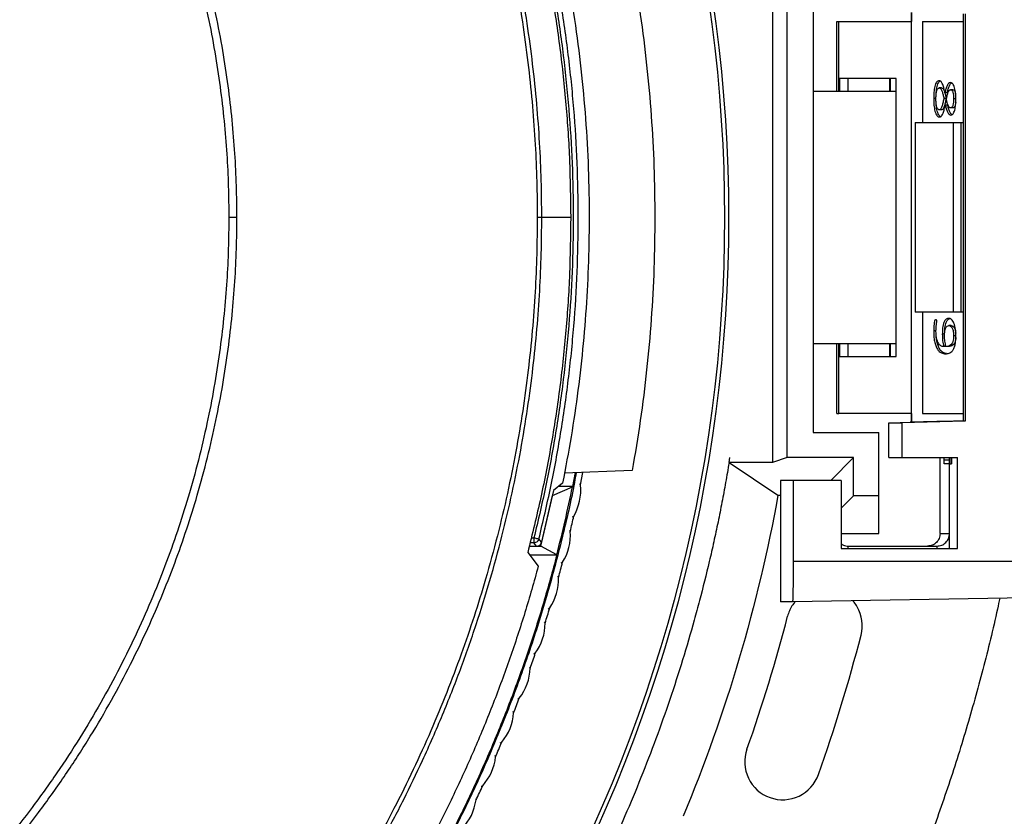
# Model space of a CAD drawing. Header units: millimetres. Extents: x 224 to 956, y 38 to 794.
# Tile 109 of 131: x 617 to 656, y 670 to 701. Entities that reach past the tile are written whole.
import ezdxf

# ---------------------------------------------------------------- set-up
doc = ezdxf.new("R2010")
doc.units = ezdxf.units.MM

msp = doc.modelspace()

# ---------------------------------------------------------------- linework, layer by layer
at = {"color": 179, "linetype": 'Continuous', "lineweight": 25}
for p, q in [((647.174, 702.92), (647.174, 683.533)), ((647.756, 683.727), (647.756, 702.727)), ((648.774, 701.727), (648.774, 684.727)), ((652.66, 701.328), (652.66, 700.977)), ((654.718, 685.174), (654.718, 701.279)), ((654.785, 701.279), (654.785, 685.174)), ((649.713, 698.227), (649.713, 700.977)), ((649.713, 700.977), (649.787, 700.977)), ((649.787, 698.227), (649.787, 700.977)), ((649.787, 700.977), (652.661, 700.977)), ((652.661, 685.477), (652.661, 700.977)), ((652.661, 700.977), (652.662, 700.977)), ((653.103, 700.977), (653.103, 696.977)), ((653.103, 700.977), (654.718, 700.977)), ((652.063, 698.727), (649.816, 698.727)), ((651.836, 698.227), (651.836, 698.727)), ((652.063, 687.727), (652.063, 698.727)), ((648.774, 698.227), (652.063, 698.227)), ((653.857, 698.349), (653.765, 698.349)), ((654.082, 698.152), (653.99, 698.152)), ((654.303, 698.281), (654.211, 698.281)), ((653.636, 697.934), (653.544, 697.934)), ((654.038, 697.938), (653.947, 697.938)), ((654.002, 697.688), (654.094, 697.688)), ((654.423, 697.92), (654.331, 697.92)), ((653.855, 697.487), (653.763, 697.487)), ((654.303, 697.557), (654.211, 697.557)), ((652.809, 696.977), (652.809, 689.477)), ((652.809, 696.977), (654.329, 696.977)), ((654.329, 689.477), (654.329, 696.977)), ((654.329, 696.977), (654.629, 696.977)), ((654.612, 696.977), (654.718, 696.977)), ((654.629, 689.477), (654.629, 696.977)), ((639.193, 693.227), (638.048, 693.227)), ((654.329, 689.477), (652.809, 689.477)), ((653.103, 689.477), (653.103, 685.477)), ((654.629, 689.477), (654.329, 689.477)), ((654.718, 689.477), (654.612, 689.477)), ((653.636, 688.743), (653.544, 688.743)), ((654.237, 688.949), (654.146, 688.949)), ((653.977, 688.605), (653.885, 688.605)), ((654.421, 688.548), (654.329, 688.548)), ((652.063, 688.227), (648.774, 688.227)), ((649.713, 685.477), (649.713, 688.227)), ((649.787, 685.477), (649.787, 688.227)), ((651.836, 687.727), (651.836, 688.227)), ((654.029, 688.117), (653.937, 688.117)), ((654.12, 688.122), (654.028, 688.122)), ((649.816, 687.727), (652.063, 687.727)), ((649.713, 685.477), (649.787, 685.477)), ((652.661, 685.477), (649.787, 685.477)), ((654.785, 685.174), (652.286, 685.109)), ((652.66, 685.477), (652.66, 685.125)), ((653.103, 685.477), (654.718, 685.477)), ((654.718, 685.179), (653.935, 685.158)), ((654.785, 685.174), (654.718, 685.174)), ((651.765, 685.109), (652.66, 685.132)), ((651.765, 683.727), (651.765, 685.109)), ((651.765, 685.109), (652.286, 685.109)), ((652.286, 685.109), (652.286, 683.727)), ((652.611, 685.124), (652.612, 685.124)), ((652.629, 685.125), (652.66, 685.126)), ((648.774, 684.727), (651.374, 684.727)), ((651.374, 682.21), (651.374, 684.727)), ((645.455, 683.533), (645.485, 683.727)), ((647.756, 683.727), (647.174, 683.533)), ((650.374, 683.727), (647.756, 683.727)), ((649.474, 682.827), (650.374, 683.727)), ((650.374, 682.21), (650.374, 683.727)), ((651.765, 683.727), (652.286, 683.727)), ((652.286, 683.727), (654.485, 683.727)), ((653.79, 683.727), (653.79, 680.727)), ((653.957, 683.623), (653.955, 683.727)), ((654.173, 680.127), (654.173, 683.727)), ((654.199, 683.477), (654.199, 683.727)), ((654.252, 683.727), (654.252, 683.477)), ((654.485, 680.127), (654.485, 683.727)), ((641.624, 683.214), (638.945, 683.117)), ((645.455, 683.533), (645.455, 683.532)), ((647.174, 683.533), (645.455, 683.533)), ((645.455, 683.532), (647.387, 682.243)), ((654.16, 683.477), (653.963, 683.477)), ((654.175, 683.477), (654.16, 683.477)), ((654.199, 683.477), (654.252, 683.477)), ((639.281, 682.584), (639.383, 683.133)), ((639.577, 682.645), (639.674, 683.143)), ((647.988, 682.827), (647.49, 682.827)), ((647.49, 682.827), (647.49, 678.027)), ((647.988, 682.827), (647.988, 679.627)), ((649.887, 682.827), (647.988, 682.827)), ((649.887, 682.827), (649.887, 680.127)), ((638.477, 682.227), (639.262, 682.576)), ((638.873, 682.723), (638.509, 682.427)), ((639.281, 682.584), (638.705, 682.586)), ((639.262, 682.576), (639.281, 682.584)), ((639.539, 682.696), (639.577, 682.645)), ((638.01, 680.227), (638.477, 682.227)), ((638.509, 682.427), (638.038, 680.378)), ((647.387, 682.243), (647.49, 682.243)), ((650.374, 682.21), (649.887, 681.724)), ((651.374, 682.21), (650.374, 682.21)), ((651.374, 680.727), (651.374, 682.21)), ((639.26, 681.386), (639.316, 681.416)), ((638.038, 680.378), (637.935, 680.511)), ((639.139, 680.861), (639.175, 680.809)), ((649.887, 680.727), (651.374, 680.727)), ((653.79, 680.727), (653.799, 680.727)), ((653.799, 680.727), (654.169, 680.727)), ((637.574, 680.227), (637.55, 680.222)), ((637.574, 680.227), (637.845, 680.227)), ((637.574, 680.227), (638.01, 680.227)), ((637.845, 680.227), (637.741, 680.36)), ((638.642, 679.877), (638.01, 680.227)), ((649.887, 680.127), (654.485, 680.127)), ((650.169, 680.227), (653.669, 680.227)), ((637.491, 679.977), (637.91, 679.432)), ((637.567, 679.877), (638.642, 679.877)), ((638.815, 679.561), (638.871, 679.59)), ((647.988, 679.627), (667.485, 679.627)), ((638.676, 679.041), (638.71, 678.988)), ((667.463, 678.367), (647.96, 678.027)), ((638.306, 677.753), (638.364, 677.78)), ((647.96, 678.027), (647.49, 678.027)), ((638.149, 677.238), (638.181, 677.184)), ((637.735, 675.964), (637.793, 675.989)), ((637.56, 675.455), (637.59, 675.4)), ((637.102, 674.196), (637.161, 674.219)), ((636.908, 673.693), (636.937, 673.637)), ((636.407, 672.451), (636.466, 672.472)), ((636.196, 671.956), (636.223, 671.898)), ((635.651, 670.732), (635.712, 670.75)), ((635.424, 670.244), (635.449, 670.186))]:
    msp.add_line(p, q, dxfattribs=at)
at = {"color": 8, "linetype": 'Continuous', "lineweight": 25}
for p, q in [((652.661, 701.328), (652.661, 700.977)), ((649.816, 698.727), (649.816, 698.227)), ((650.155, 698.727), (650.155, 698.227)), ((651.791, 698.727), (651.791, 698.227)), ((649.816, 688.227), (649.816, 687.727)), ((650.155, 688.227), (650.155, 687.727)), ((651.791, 688.227), (651.791, 687.727)), ((652.661, 685.477), (652.661, 685.125)), ((653.79, 683.727), (653.79, 680.727)), ((654.173, 683.623), (653.957, 683.623)), ((637.63, 680.559), (637.741, 680.559)), ((637.741, 680.36), (637.583, 680.36)), ((650.169, 680.127), (650.169, 680.227)), ((653.669, 680.227), (653.669, 680.127))]:
    msp.add_line(p, q, dxfattribs=at)
at = {"color": 179, "linetype": 'Continuous', "lineweight": 25}
for points, knots in [([(586.774, 634.552), (597.073, 634.552), (607.192, 637.263), (625.031, 647.563), (632.438, 654.97), (642.737, 672.809), (645.449, 682.927), (645.449, 703.526), (642.737, 713.645), (632.438, 731.483), (625.031, 738.891), (607.192, 749.19), (597.073, 751.901), (586.774, 751.901)], [0, 0, 0, 0, 0.1666667, 0.1666667, 0.3333333, 0.3333333, 0.5, 0.5, 0.6666667, 0.6666667, 0.8333333, 0.8333333, 1, 1, 1, 1]), ([(586.774, 751.727), (597.043, 751.727), (607.131, 749.023), (624.917, 738.755), (632.302, 731.369), (642.571, 713.584), (645.274, 703.495), (645.274, 682.958), (642.571, 672.869), (632.302, 655.084), (624.917, 647.698), (607.131, 637.43), (597.043, 634.727), (586.774, 634.727)], [0, 0, 0, 0, 0.1666667, 0.1666667, 0.3333333, 0.3333333, 0.5, 0.5, 0.6666667, 0.6666667, 0.8333333, 0.8333333, 1, 1, 1, 1]), ([(638.048, 693.227), (638.044, 693.712), (638.036, 694.696), (637.969, 696.193), (637.858, 697.729), (637.695, 699.304), (637.478, 700.908), (637.204, 702.539), (636.871, 704.194), (636.472, 705.883), (636.027, 707.511), (635.545, 709.077), (635.033, 710.575), (634.461, 712.09), (633.828, 713.618), (633.131, 715.158), (632.382, 716.675), (631.583, 718.168), (630.736, 719.633), (629.823, 721.097), (628.843, 722.556), (627.814, 723.979), (626.738, 725.365), (625.617, 726.712), (624.432, 728.039), (623.183, 729.344), (621.868, 730.623), (620.489, 731.872), (619.046, 733.085), (617.539, 734.26), (615.97, 735.391), (614.339, 736.475), (612.65, 737.507), (610.903, 738.483), (609.102, 739.398), (607.25, 740.249), (605.349, 741.032), (603.404, 741.743), (601.418, 742.38), (599.395, 742.937), (597.342, 743.414), (595.261, 743.808), (593.158, 744.116), (591.04, 744.337), (588.91, 744.471), (586.774, 744.515), (584.639, 744.471), (582.509, 744.337), (580.39, 744.116), (578.287, 743.808), (576.207, 743.414), (574.153, 742.937), (572.131, 742.38), (570.145, 741.743), (568.199, 741.032), (566.299, 740.249), (564.446, 739.398), (562.645, 738.483), (560.898, 737.507), (559.209, 736.475), (557.578, 735.391), (556.009, 734.26), (554.502, 733.085), (553.059, 731.872), (551.68, 730.623), (550.365, 729.344), (549.116, 728.039), (547.931, 726.712), (546.81, 725.365), (545.712, 723.951), (544.643, 722.469), (543.611, 720.922), (542.653, 719.369), (541.769, 717.815), (540.956, 716.263), (540.168, 714.628), (539.417, 712.913), (538.711, 711.12), (538.089, 709.348), (537.543, 707.591), (537.069, 705.852), (536.664, 704.134), (536.327, 702.45), (536.054, 700.802), (535.841, 699.2), (535.683, 697.645), (535.577, 696.138), (535.512, 694.669), (535.504, 693.703), (535.501, 693.227)], [0, 0, 0, 0, 0.009039, 0.018334, 0.027893, 0.037722, 0.047828, 0.05803, 0.068512, 0.079278, 0.090336, 0.09995, 0.109779, 0.119827, 0.130096, 0.140586, 0.1513, 0.161607, 0.172115, 0.182823, 0.19373, 0.204835, 0.215534, 0.226408, 0.237454, 0.248671, 0.260055, 0.271602, 0.283309, 0.29517, 0.30718, 0.319334, 0.331624, 0.344044, 0.356587, 0.369244, 0.382006, 0.394865, 0.407811, 0.420835, 0.433925, 0.447072, 0.460264, 0.47349, 0.48674, 0.500001, 0.513261, 0.526511, 0.539737, 0.552929, 0.566076, 0.579166, 0.59219, 0.605136, 0.617995, 0.630757, 0.643414, 0.655957, 0.668377, 0.680667, 0.692821, 0.704831, 0.716692, 0.728399, 0.739946, 0.75133, 0.762547, 0.773594, 0.784467, 0.795166, 0.806938, 0.818487, 0.829811, 0.84091, 0.851785, 0.862435, 0.8747, 0.886658, 0.898311, 0.909664, 0.92092, 0.931875, 0.942533, 0.952903, 0.962989, 0.972626, 0.982002, 0.991125, 1, 1, 1, 1]), ([(535.679, 693.227), (535.683, 693.71), (535.691, 694.691), (535.758, 696.182), (535.868, 697.713), (536.031, 699.283), (536.247, 700.881), (536.52, 702.506), (536.852, 704.156), (537.25, 705.839), (537.693, 707.462), (538.173, 709.021), (538.684, 710.515), (539.253, 712.024), (539.884, 713.547), (540.578, 715.082), (541.325, 716.594), (542.121, 718.081), (542.965, 719.542), (543.875, 721), (544.851, 722.454), (545.877, 723.872), (546.95, 725.253), (548.066, 726.595), (549.247, 727.918), (550.492, 729.219), (551.802, 730.493), (553.176, 731.737), (554.615, 732.947), (556.116, 734.117), (557.68, 735.245), (559.305, 736.325), (560.988, 737.353), (562.729, 738.325), (564.524, 739.237), (566.37, 740.086), (568.264, 740.866), (570.203, 741.575), (572.182, 742.208), (574.197, 742.764), (576.244, 743.24), (578.317, 743.632), (580.412, 743.939), (582.524, 744.159), (584.646, 744.292), (586.774, 744.337), (588.902, 744.292), (591.025, 744.159), (593.136, 743.939), (595.231, 743.632), (597.305, 743.24), (599.351, 742.764), (601.367, 742.208), (603.346, 741.575), (605.284, 740.866), (607.178, 740.086), (609.025, 739.237), (610.819, 738.325), (612.56, 737.353), (614.243, 736.325), (615.868, 735.245), (617.432, 734.117), (618.934, 732.947), (620.372, 731.737), (621.746, 730.493), (623.056, 729.219), (624.301, 727.918), (625.482, 726.595), (626.599, 725.253), (627.693, 723.844), (628.758, 722.368), (629.788, 720.825), (630.742, 719.278), (631.623, 717.729), (632.433, 716.183), (633.218, 714.554), (633.967, 712.844), (634.67, 711.057), (635.29, 709.292), (635.834, 707.541), (636.307, 705.808), (636.71, 704.096), (637.045, 702.418), (637.318, 700.775), (637.53, 699.179), (637.687, 697.63), (637.794, 696.128), (637.858, 694.664), (637.866, 693.701), (637.869, 693.227)], [0, 0, 0, 0, 0.009039, 0.018334, 0.027893, 0.037722, 0.047828, 0.05803, 0.068512, 0.079278, 0.090336, 0.09995, 0.109779, 0.119827, 0.130096, 0.140586, 0.1513, 0.161607, 0.172115, 0.182823, 0.19373, 0.204835, 0.215534, 0.226408, 0.237454, 0.248671, 0.260055, 0.271602, 0.283309, 0.29517, 0.30718, 0.319334, 0.331624, 0.344044, 0.356587, 0.369244, 0.382006, 0.394865, 0.407811, 0.420835, 0.433925, 0.447072, 0.460264, 0.47349, 0.48674, 0.500001, 0.513261, 0.526511, 0.539737, 0.552929, 0.566076, 0.579166, 0.59219, 0.605136, 0.617995, 0.630757, 0.643414, 0.655957, 0.668377, 0.680667, 0.692821, 0.704831, 0.716692, 0.728399, 0.739946, 0.75133, 0.762547, 0.773594, 0.784467, 0.795166, 0.806938, 0.818487, 0.829811, 0.84091, 0.851785, 0.862435, 0.8747, 0.886658, 0.898311, 0.909664, 0.92092, 0.931875, 0.942533, 0.952903, 0.962989, 0.972626, 0.982002, 0.991125, 1, 1, 1, 1]), ([(625.996, 693.227), (625.992, 693.642), (625.984, 694.485), (625.92, 695.768), (625.813, 697.09), (625.655, 698.448), (625.443, 699.843), (625.171, 701.272), (624.836, 702.734), (624.447, 704.173), (624.008, 705.584), (623.521, 706.964), (622.969, 708.361), (622.347, 709.772), (621.656, 711.183), (620.895, 712.592), (620.061, 713.993), (619.148, 715.39), (618.185, 716.734), (617.177, 718.023), (616.131, 719.254), (615.014, 720.463), (613.825, 721.644), (612.565, 722.793), (611.234, 723.904), (609.834, 724.97), (608.365, 725.987), (606.83, 726.949), (605.322, 727.799), (603.854, 728.546), (602.437, 729.197), (600.983, 729.796), (599.495, 730.34), (597.976, 730.826), (596.429, 731.253), (594.858, 731.618), (593.266, 731.919), (591.658, 732.155), (590.037, 732.324), (588.408, 732.426), (586.774, 732.46), (585.141, 732.426), (583.511, 732.324), (581.89, 732.155), (580.282, 731.919), (578.691, 731.618), (577.119, 731.253), (575.573, 730.826), (574.053, 730.34), (572.565, 729.796), (571.111, 729.197), (569.694, 728.546), (568.226, 727.799), (566.718, 726.949), (565.183, 725.987), (563.715, 724.97), (562.314, 723.904), (560.983, 722.793), (559.723, 721.644), (558.535, 720.463), (557.417, 719.254), (556.371, 718.023), (555.357, 716.726), (554.382, 715.365), (553.455, 713.943), (552.61, 712.516), (551.844, 711.09), (551.158, 709.679), (550.548, 708.285), (550.008, 706.914), (549.532, 705.559), (549.099, 704.164), (548.712, 702.734), (548.377, 701.272), (548.105, 699.843), (547.893, 698.448), (547.735, 697.09), (547.628, 695.768), (547.564, 694.485), (547.556, 693.642), (547.552, 693.227)], [0, 0, 0, 0, 0.010105, 0.02053, 0.031285, 0.04238, 0.053823, 0.065625, 0.077793, 0.090336, 0.101898, 0.113772, 0.125962, 0.13847, 0.1513, 0.164215, 0.177443, 0.190983, 0.204834, 0.217694, 0.230804, 0.244163, 0.257764, 0.271601, 0.285667, 0.299955, 0.314454, 0.329153, 0.344042, 0.356584, 0.369241, 0.382004, 0.394863, 0.40781, 0.420833, 0.433924, 0.447071, 0.460263, 0.47349, 0.486739, 0.5, 0.513261, 0.52651, 0.539737, 0.552929, 0.566076, 0.579167, 0.59219, 0.605137, 0.617996, 0.630759, 0.643416, 0.655958, 0.670847, 0.685546, 0.700045, 0.714333, 0.728399, 0.742236, 0.755837, 0.769196, 0.782306, 0.795166, 0.809265, 0.823043, 0.836497, 0.849627, 0.862434, 0.874699, 0.886657, 0.898311, 0.909664, 0.922207, 0.934375, 0.946177, 0.95762, 0.968715, 0.97947, 0.989895, 1, 1, 1, 1]), ([(547.874, 693.227), (547.877, 693.638), (547.885, 694.474), (547.949, 695.748), (548.055, 697.058), (548.212, 698.406), (548.422, 699.789), (548.692, 701.206), (549.024, 702.656), (549.41, 704.083), (549.846, 705.483), (550.328, 706.852), (550.876, 708.237), (551.493, 709.636), (552.178, 711.036), (552.933, 712.433), (553.76, 713.823), (554.665, 715.208), (555.62, 716.541), (556.62, 717.819), (557.658, 719.04), (558.766, 720.239), (559.945, 721.411), (561.195, 722.551), (562.515, 723.652), (563.904, 724.71), (565.36, 725.719), (566.883, 726.673), (568.468, 727.567), (570.112, 728.394), (571.812, 729.151), (573.563, 729.831), (575.361, 730.431), (577.096, 730.917), (578.757, 731.303), (580.335, 731.602), (581.93, 731.836), (583.538, 732.003), (585.154, 732.105), (586.774, 732.138), (588.394, 732.105), (590.01, 732.003), (591.618, 731.836), (593.213, 731.602), (594.791, 731.303), (596.35, 730.941), (597.884, 730.518), (599.391, 730.036), (600.867, 729.496), (602.309, 728.902), (603.714, 728.256), (605.17, 727.516), (606.666, 726.673), (608.188, 725.719), (609.645, 724.71), (611.034, 723.652), (612.354, 722.551), (613.603, 721.411), (614.782, 720.239), (615.891, 719.04), (616.928, 717.819), (617.934, 716.533), (618.9, 715.184), (619.82, 713.773), (620.658, 712.358), (621.418, 710.944), (622.098, 709.544), (622.703, 708.162), (623.239, 706.802), (623.711, 705.458), (624.141, 704.075), (624.524, 702.656), (624.857, 701.206), (625.126, 699.789), (625.336, 698.406), (625.493, 697.058), (625.6, 695.748), (625.663, 694.474), (625.671, 693.638), (625.675, 693.227)], [0, 0, 0, 0, 0.010105, 0.02053, 0.031285, 0.04238, 0.053823, 0.065625, 0.077793, 0.090336, 0.101899, 0.113773, 0.125962, 0.13847, 0.1513, 0.164216, 0.177444, 0.190984, 0.204835, 0.217694, 0.230805, 0.244163, 0.257764, 0.271601, 0.285668, 0.299955, 0.314454, 0.329154, 0.344043, 0.359107, 0.374334, 0.389708, 0.405213, 0.420832, 0.433923, 0.44707, 0.460262, 0.473488, 0.486738, 0.499999, 0.51326, 0.526509, 0.539736, 0.552928, 0.566075, 0.579166, 0.592189, 0.605136, 0.617995, 0.630758, 0.643415, 0.655957, 0.670846, 0.685546, 0.700045, 0.714332, 0.728399, 0.742236, 0.755837, 0.769195, 0.782306, 0.795165, 0.809265, 0.823043, 0.836497, 0.849627, 0.862434, 0.874699, 0.886657, 0.898311, 0.909664, 0.922207, 0.934375, 0.946177, 0.95762, 0.968715, 0.97947, 0.989895, 1, 1, 1, 1]), ([(637.491, 706.477), (637.67, 705.754), (638.029, 704.31), (638.449, 702.116), (638.782, 699.908), (639.018, 697.688), (639.166, 695.459), (639.184, 693.971), (639.193, 693.227)], [0, 0, 0, 0, 0.166667, 0.333333, 0.5, 0.666667, 0.833333, 1, 1, 1, 1]), ([(637.741, 705.894), (637.903, 705.207), (638.228, 703.831), (638.61, 701.741), (638.914, 699.631), (639.131, 697.505), (639.262, 695.369), (639.306, 693.227), (639.262, 691.085), (639.131, 688.948), (638.914, 686.822), (638.61, 684.712), (638.228, 682.622), (637.903, 681.246), (637.741, 680.559)], [0, 0, 0, 0, 0.082704, 0.165749, 0.249069, 0.332597, 0.416264, 0.5, 0.583736, 0.667403, 0.750931, 0.834251, 0.917296, 1, 1, 1, 1]), ([(637.935, 680.511), (638.098, 681.2), (638.424, 682.581), (638.807, 684.68), (639.113, 686.798), (639.331, 688.932), (639.462, 691.077), (639.506, 693.227), (639.462, 695.377), (639.331, 697.521), (639.113, 699.656), (638.807, 701.773), (638.424, 703.872), (638.098, 705.253), (637.935, 705.942)], [0, 0, 0, 0, 0.082704, 0.1657492, 0.2490695, 0.3325972, 0.4162638, 0.5, 0.5837362, 0.6674028, 0.7509305, 0.8342508, 0.917296, 1, 1, 1, 1]), ([(638.873, 703.73), (638.996, 703.083), (639.242, 701.791), (639.52, 699.836), (639.73, 697.874), (639.866, 695.905), (639.929, 693.932), (639.918, 691.995), (639.84, 690.098), (639.698, 688.243), (639.49, 686.393), (639.222, 684.551), (638.989, 683.333), (638.873, 682.723)], [0, 0, 0, 0, 0.093333, 0.186666, 0.279999, 0.373332, 0.466665, 0.559998, 0.647999, 0.735999, 0.823999, 0.912, 1, 1, 1, 1]), ([(641.624, 703.239), (641.736, 702.577), (641.96, 701.254), (642.207, 699.256), (642.386, 697.25), (642.497, 695.24), (642.511, 693.898), (642.518, 693.227)], [0, 0, 0, 0, 0.2, 0.4, 0.6, 0.8, 1, 1, 1, 1]), ([(653.755, 698.636), (653.738, 698.633), (653.705, 698.629), (653.658, 698.586), (653.617, 698.513), (653.587, 698.414), (653.566, 698.301), (653.547, 698.141), (653.546, 698.017), (653.544, 697.934)], [0, 0, 0, 0, 0.125018, 0.249918, 0.374834, 0.499758, 0.624815, 0.749949, 1, 1, 1, 1]), ([(653.642, 698.097), (653.643, 698.125), (653.644, 698.195), (653.658, 698.301), (653.678, 698.414), (653.709, 698.513), (653.75, 698.584), (653.782, 698.619), (653.799, 698.623), (653.799, 698.623)], [0, 0, 0, 0, 0.118675, 0.293693, 0.468598, 0.643321, 0.818035, 0.992729, 1, 1, 1, 1]), ([(653.99, 698.152), (653.978, 698.212), (653.952, 698.331), (653.903, 698.493), (653.847, 698.591), (653.795, 698.631), (653.768, 698.634), (653.755, 698.636)], [0, 0, 0, 0, 0.2504584, 0.5006191, 0.7498574, 0.874895, 1, 1, 1, 1]), ([(654.205, 698.562), (654.181, 698.557), (654.133, 698.545), (654.072, 698.444), (654.025, 698.309), (654.002, 698.205), (653.99, 698.152)], [0, 0, 0, 0, 0.249396, 0.499098, 0.749376, 1, 1, 1, 1]), ([(654.082, 698.152), (654.093, 698.205), (654.116, 698.31), (654.164, 698.442), (654.213, 698.531), (654.247, 698.542), (654.258, 698.545)], [0, 0, 0, 0, 0.290374, 0.580344, 0.869647, 1, 1, 1, 1]), ([(654.419, 697.9), (654.419, 697.94), (654.418, 698.02), (654.41, 698.139), (654.395, 698.254), (654.372, 698.36), (654.339, 698.45), (654.299, 698.517), (654.253, 698.555), (654.221, 698.56), (654.205, 698.562)], [0, 0, 0, 0, 0.125127, 0.250253, 0.375352, 0.500362, 0.62527, 0.750104, 0.875028, 1, 1, 1, 1]), ([(653.632, 697.913), (653.633, 697.965), (653.635, 698.069), (653.652, 698.195), (653.678, 698.276), (653.704, 698.32), (653.734, 698.346), (653.755, 698.348), (653.765, 698.349)], [0, 0, 0, 0, 0.250294, 0.49966, 0.624695, 0.749659, 0.874786, 1, 1, 1, 1]), ([(653.765, 698.349), (653.776, 698.348), (653.798, 698.345), (653.839, 698.305), (653.881, 698.217), (653.917, 698.082), (653.937, 697.986), (653.947, 697.938)], [0, 0, 0, 0, 0.125119, 0.250166, 0.4995, 0.749666, 1, 1, 1, 1]), ([(653.857, 698.349), (653.868, 698.348), (653.89, 698.345), (653.93, 698.305), (653.972, 698.217), (654.009, 698.082), (654.029, 697.986), (654.038, 697.938)], [0, 0, 0, 0, 0.125118, 0.250173, 0.499498, 0.749666, 1, 1, 1, 1]), ([(654.044, 697.901), (654.054, 697.945), (654.072, 698.032), (654.105, 698.156), (654.143, 698.241), (654.181, 698.276), (654.201, 698.279), (654.211, 698.281)], [0, 0, 0, 0, 0.250411, 0.500645, 0.749781, 0.874862, 1, 1, 1, 1]), ([(654.211, 698.281), (654.229, 698.277), (654.256, 698.271), (654.286, 698.223), (654.305, 698.176), (654.318, 698.117), (654.329, 698.032), (654.33, 697.965), (654.331, 697.92)], [0, 0, 0, 0, 0.249238, 0.374448, 0.499649, 0.62477, 0.749942, 1, 1, 1, 1]), ([(654.303, 698.281), (654.321, 698.277), (654.347, 698.271), (654.378, 698.224), (654.397, 698.175), (654.407, 698.131), (654.411, 698.104), (654.411, 698.098)], [0, 0, 0, 0, 0.377563, 0.567231, 0.756901, 0.946448, 1, 1, 1, 1]), ([(653.544, 697.934), (653.546, 697.846), (653.548, 697.713), (653.568, 697.543), (653.592, 697.424), (653.627, 697.323), (653.671, 697.25), (653.722, 697.207), (653.757, 697.203), (653.775, 697.201)], [0, 0, 0, 0, 0.249999, 0.375117, 0.500138, 0.625078, 0.749964, 0.874934, 1, 1, 1, 1]), ([(653.763, 697.487), (653.753, 697.488), (653.733, 697.491), (653.703, 697.516), (653.679, 697.561), (653.652, 697.639), (653.635, 697.761), (653.633, 697.862), (653.632, 697.913)], [0, 0, 0, 0, 0.125124, 0.250125, 0.375208, 0.50032, 0.749652, 1, 1, 1, 1]), ([(653.816, 697.213), (653.816, 697.213), (653.797, 697.217), (653.763, 697.252), (653.719, 697.323), (653.683, 697.424), (653.66, 697.543), (653.646, 697.643), (653.645, 697.704), (653.644, 697.72)], [0, 0, 0, 0, 0.007628, 0.19227, 0.376794, 0.561402, 0.746129, 0.930996, 1, 1, 1, 1]), ([(653.947, 697.938), (653.937, 697.887), (653.916, 697.785), (653.881, 697.639), (653.84, 697.537), (653.797, 697.492), (653.774, 697.488), (653.763, 697.487)], [0, 0, 0, 0, 0.250565, 0.500872, 0.749989, 0.874978, 1, 1, 1, 1]), ([(653.775, 697.201), (653.788, 697.203), (653.815, 697.206), (653.865, 697.25), (653.919, 697.352), (653.966, 697.513), (653.99, 697.63), (654.002, 697.688)], [0, 0, 0, 0, 0.125092, 0.250192, 0.499407, 0.749499, 1, 1, 1, 1]), ([(654.038, 697.938), (654.028, 697.887), (654.008, 697.785), (653.973, 697.639), (653.931, 697.537), (653.889, 697.492), (653.866, 697.488), (653.855, 697.487)], [0, 0, 0, 0, 0.250569, 0.500874, 0.749989, 0.874979, 1, 1, 1, 1]), ([(654.002, 697.688), (654.014, 697.636), (654.038, 697.531), (654.087, 697.397), (654.149, 697.296), (654.198, 697.284), (654.222, 697.277)], [0, 0, 0, 0, 0.250491, 0.5008, 0.750576, 1, 1, 1, 1]), ([(654.211, 697.557), (654.192, 697.563), (654.154, 697.575), (654.108, 697.666), (654.072, 697.775), (654.053, 697.859), (654.044, 697.901)], [0, 0, 0, 0, 0.249129, 0.498862, 0.749318, 1, 1, 1, 1]), ([(654.269, 697.291), (654.26, 697.297), (654.228, 697.317), (654.179, 697.397), (654.13, 697.531), (654.106, 697.636), (654.094, 697.688)], [0, 0, 0, 0, 0.111737, 0.407325, 0.703557, 1, 1, 1, 1]), ([(654.331, 697.92), (654.33, 697.876), (654.329, 697.787), (654.311, 697.681), (654.286, 697.616), (654.256, 697.568), (654.229, 697.562), (654.211, 697.557)], [0, 0, 0, 0, 0.250535, 0.499875, 0.625216, 0.750536, 1, 1, 1, 1]), ([(654.222, 697.277), (654.237, 697.279), (654.267, 697.284), (654.31, 697.32), (654.347, 697.382), (654.377, 697.468), (654.397, 697.569), (654.416, 697.712), (654.418, 697.825), (654.419, 697.9)], [0, 0, 0, 0, 0.1250192, 0.2499963, 0.3748305, 0.499814, 0.6248856, 0.7500202, 1, 1, 1, 1]), ([(654.414, 697.769), (654.409, 697.733), (654.401, 697.676), (654.378, 697.616), (654.347, 697.568), (654.321, 697.562), (654.303, 697.557)], [0, 0, 0, 0, 0.2965823, 0.4728739, 0.649149, 1, 1, 1, 1]), ([(535.501, 693.227), (535.504, 692.741), (535.513, 691.757), (535.579, 690.26), (535.69, 688.724), (535.854, 687.149), (536.07, 685.545), (536.344, 683.915), (536.678, 682.259), (537.077, 680.571), (537.521, 678.942), (538.003, 677.377), (538.516, 675.878), (539.087, 674.363), (539.72, 672.835), (540.417, 671.295), (541.166, 669.778), (541.965, 668.285), (542.812, 666.82), (543.725, 665.356), (544.705, 663.897), (545.734, 662.474), (546.81, 661.088), (547.931, 659.742), (549.116, 658.414), (550.365, 657.109), (551.68, 655.83), (553.059, 654.582), (554.502, 653.368), (556.009, 652.193), (557.578, 651.062), (559.209, 649.978), (560.898, 648.946), (562.645, 647.97), (564.446, 647.055), (566.299, 646.204), (568.199, 645.421), (570.145, 644.71), (572.131, 644.074), (574.153, 643.516), (576.207, 643.039), (578.287, 642.645), (580.39, 642.337), (582.509, 642.116), (584.639, 641.983), (586.774, 641.938), (588.91, 641.983), (591.04, 642.116), (593.158, 642.337), (595.261, 642.645), (597.342, 643.039), (599.395, 643.516), (601.418, 644.074), (603.404, 644.71), (605.349, 645.421), (607.25, 646.204), (609.102, 647.055), (610.903, 647.97), (612.65, 648.946), (614.339, 649.978), (615.97, 651.062), (617.539, 652.193), (619.046, 653.368), (620.489, 654.582), (621.868, 655.83), (623.183, 657.109), (624.432, 658.414), (625.617, 659.742), (626.738, 661.088), (627.836, 662.502), (628.905, 663.984), (629.938, 665.531), (630.895, 667.084), (631.779, 668.639), (632.593, 670.19), (633.38, 671.825), (634.131, 673.541), (634.837, 675.333), (635.459, 677.105), (636.006, 678.862), (636.48, 680.601), (636.884, 682.319), (637.221, 684.003), (637.494, 685.652), (637.707, 687.253), (637.865, 688.808), (637.972, 690.315), (638.036, 691.784), (638.044, 692.75), (638.048, 693.227)], [0, 0, 0, 0, 0.009039, 0.018334, 0.027893, 0.037722, 0.047828, 0.05803, 0.068512, 0.079278, 0.090336, 0.09995, 0.109779, 0.119827, 0.130096, 0.140586, 0.1513, 0.161607, 0.172115, 0.182823, 0.19373, 0.204835, 0.215534, 0.226408, 0.237454, 0.248671, 0.260055, 0.271602, 0.283309, 0.29517, 0.30718, 0.319334, 0.331624, 0.344044, 0.356587, 0.369244, 0.382006, 0.394865, 0.407811, 0.420835, 0.433925, 0.447072, 0.460264, 0.47349, 0.48674, 0.500001, 0.513261, 0.526511, 0.539737, 0.552929, 0.566076, 0.579166, 0.59219, 0.605136, 0.617995, 0.630757, 0.643414, 0.655957, 0.668377, 0.680667, 0.692821, 0.704831, 0.716692, 0.728399, 0.739946, 0.75133, 0.762547, 0.773594, 0.784467, 0.795166, 0.806938, 0.818487, 0.829811, 0.84091, 0.851785, 0.862435, 0.8747, 0.886658, 0.898311, 0.909664, 0.92092, 0.931875, 0.942533, 0.952903, 0.962989, 0.972626, 0.982002, 0.991125, 1, 1, 1, 1]), ([(637.869, 693.227), (637.865, 692.743), (637.857, 691.762), (637.791, 690.271), (637.68, 688.74), (637.517, 687.17), (637.301, 685.572), (637.029, 683.947), (636.696, 682.297), (636.299, 680.615), (635.856, 678.992), (635.375, 677.432), (634.865, 675.938), (634.295, 674.429), (633.665, 672.906), (632.97, 671.372), (632.224, 669.86), (631.427, 668.372), (630.583, 666.912), (629.673, 665.453), (628.697, 663.999), (627.671, 662.581), (626.599, 661.2), (625.482, 659.858), (624.301, 658.535), (623.056, 657.234), (621.746, 655.96), (620.372, 654.716), (618.934, 653.507), (617.432, 652.336), (615.868, 651.209), (614.243, 650.129), (612.56, 649.1), (610.819, 648.128), (609.025, 647.216), (607.178, 646.368), (605.284, 645.587), (603.346, 644.879), (601.367, 644.245), (599.351, 643.689), (597.305, 643.214), (595.231, 642.821), (593.136, 642.514), (591.025, 642.294), (588.902, 642.161), (586.774, 642.117), (584.646, 642.161), (582.524, 642.294), (580.412, 642.514), (578.317, 642.821), (576.244, 643.214), (574.197, 643.689), (572.182, 644.245), (570.203, 644.879), (568.264, 645.587), (566.37, 646.368), (564.524, 647.216), (562.729, 648.128), (560.988, 649.1), (559.305, 650.129), (557.68, 651.209), (556.116, 652.336), (554.615, 653.507), (553.176, 654.716), (551.802, 655.96), (550.492, 657.234), (549.247, 658.535), (548.066, 659.858), (546.95, 661.2), (545.855, 662.609), (544.79, 664.086), (543.761, 665.628), (542.807, 667.175), (541.926, 668.724), (541.115, 670.271), (540.331, 671.9), (539.582, 673.609), (538.879, 675.396), (538.259, 677.161), (537.714, 678.912), (537.242, 680.645), (536.838, 682.357), (536.503, 684.035), (536.231, 685.678), (536.019, 687.274), (535.861, 688.823), (535.755, 690.325), (535.691, 691.789), (535.683, 692.752), (535.679, 693.227)], [0, 0, 0, 0, 0.009039, 0.018334, 0.027893, 0.037722, 0.047828, 0.05803, 0.068512, 0.079278, 0.090336, 0.09995, 0.109779, 0.119827, 0.130096, 0.140586, 0.1513, 0.161607, 0.172115, 0.182823, 0.19373, 0.204835, 0.215534, 0.226408, 0.237454, 0.248671, 0.260055, 0.271602, 0.283309, 0.29517, 0.30718, 0.319334, 0.331624, 0.344044, 0.356587, 0.369244, 0.382006, 0.394865, 0.407811, 0.420835, 0.433925, 0.447072, 0.460264, 0.47349, 0.48674, 0.500001, 0.513261, 0.526511, 0.539737, 0.552929, 0.566076, 0.579166, 0.59219, 0.605136, 0.617995, 0.630757, 0.643414, 0.655957, 0.668377, 0.680667, 0.692821, 0.704831, 0.716692, 0.728399, 0.739946, 0.75133, 0.762547, 0.773594, 0.784467, 0.795166, 0.806938, 0.818487, 0.829811, 0.84091, 0.851785, 0.862435, 0.8747, 0.886658, 0.898311, 0.909664, 0.92092, 0.931875, 0.942533, 0.952903, 0.962989, 0.972626, 0.982002, 0.991125, 1, 1, 1, 1]), ([(547.552, 693.227), (547.556, 692.812), (547.564, 691.968), (547.628, 690.685), (547.735, 689.363), (547.893, 688.005), (548.105, 686.61), (548.377, 685.181), (548.712, 683.719), (549.101, 682.28), (549.54, 680.869), (550.027, 679.489), (550.579, 678.092), (551.201, 676.681), (551.892, 675.27), (552.654, 673.861), (553.487, 672.46), (554.4, 671.063), (555.363, 669.719), (556.371, 668.431), (557.417, 667.199), (558.535, 665.991), (559.723, 664.809), (560.983, 663.66), (562.314, 662.55), (563.715, 661.483), (565.183, 660.466), (566.718, 659.504), (568.226, 658.654), (569.694, 657.908), (571.111, 657.256), (572.565, 656.658), (574.053, 656.114), (575.573, 655.627), (577.119, 655.2), (578.691, 654.835), (580.282, 654.534), (581.89, 654.299), (583.511, 654.129), (585.141, 654.027), (586.774, 653.993), (588.408, 654.027), (590.037, 654.129), (591.658, 654.299), (593.266, 654.534), (594.858, 654.835), (596.429, 655.2), (597.976, 655.627), (599.495, 656.114), (600.983, 656.658), (602.437, 657.256), (603.854, 657.908), (605.322, 658.654), (606.83, 659.504), (608.365, 660.466), (609.834, 661.483), (611.234, 662.55), (612.565, 663.66), (613.825, 664.809), (615.014, 665.991), (616.131, 667.199), (617.177, 668.431), (618.192, 669.727), (619.166, 671.088), (620.093, 672.511), (620.938, 673.937), (621.704, 675.363), (622.39, 676.774), (623, 678.168), (623.54, 679.539), (624.016, 680.894), (624.45, 682.289), (624.836, 683.719), (625.171, 685.181), (625.443, 686.61), (625.655, 688.005), (625.813, 689.363), (625.92, 690.685), (625.984, 691.968), (625.992, 692.812), (625.996, 693.227)], [0, 0, 0, 0, 0.010105, 0.02053, 0.031285, 0.04238, 0.053823, 0.065625, 0.077793, 0.090336, 0.101898, 0.113772, 0.125962, 0.13847, 0.1513, 0.164215, 0.177443, 0.190983, 0.204834, 0.217694, 0.230804, 0.244163, 0.257764, 0.271601, 0.285667, 0.299955, 0.314454, 0.329153, 0.344042, 0.356584, 0.369241, 0.382004, 0.394863, 0.40781, 0.420833, 0.433924, 0.447071, 0.460263, 0.47349, 0.486739, 0.5, 0.513261, 0.52651, 0.539737, 0.552929, 0.566076, 0.579167, 0.59219, 0.605137, 0.617996, 0.630759, 0.643416, 0.655958, 0.670847, 0.685546, 0.700045, 0.714333, 0.728399, 0.742236, 0.755837, 0.769196, 0.782306, 0.795166, 0.809265, 0.823043, 0.836497, 0.849627, 0.862434, 0.874699, 0.886657, 0.898311, 0.909664, 0.922207, 0.934375, 0.946177, 0.95762, 0.968715, 0.97947, 0.989895, 1, 1, 1, 1]), ([(625.675, 693.227), (625.671, 692.815), (625.663, 691.979), (625.6, 690.706), (625.493, 689.395), (625.336, 688.048), (625.126, 686.664), (624.857, 685.247), (624.524, 683.797), (624.139, 682.37), (623.703, 680.971), (623.22, 679.602), (622.672, 678.216), (622.055, 676.817), (621.37, 675.417), (620.615, 674.02), (619.788, 672.631), (618.883, 671.245), (617.928, 669.912), (616.928, 668.634), (615.891, 667.413), (614.782, 666.214), (613.603, 665.042), (612.354, 663.902), (611.034, 662.801), (609.645, 661.743), (608.188, 660.734), (606.666, 659.78), (605.081, 658.887), (603.436, 658.059), (601.736, 657.302), (599.985, 656.622), (598.188, 656.022), (596.453, 655.536), (594.791, 655.15), (593.213, 654.851), (591.618, 654.618), (590.01, 654.45), (588.394, 654.349), (586.774, 654.315), (585.154, 654.349), (583.538, 654.45), (581.93, 654.618), (580.335, 654.851), (578.757, 655.15), (577.199, 655.512), (575.664, 655.935), (574.158, 656.418), (572.682, 656.957), (571.24, 657.551), (569.834, 658.197), (568.378, 658.937), (566.883, 659.78), (565.36, 660.734), (563.904, 661.743), (562.515, 662.801), (561.195, 663.902), (559.945, 665.042), (558.766, 666.214), (557.658, 667.413), (556.62, 668.634), (555.614, 669.92), (554.648, 671.269), (553.728, 672.68), (552.89, 674.095), (552.131, 675.509), (551.45, 676.909), (550.845, 678.291), (550.31, 679.651), (549.838, 680.995), (549.407, 682.378), (549.024, 683.797), (548.692, 685.247), (548.422, 686.664), (548.212, 688.048), (548.055, 689.395), (547.949, 690.706), (547.885, 691.979), (547.877, 692.815), (547.874, 693.227)], [0, 0, 0, 0, 0.010105, 0.02053, 0.031285, 0.04238, 0.053823, 0.065625, 0.077793, 0.090336, 0.101899, 0.113773, 0.125962, 0.13847, 0.1513, 0.164216, 0.177444, 0.190984, 0.204835, 0.217694, 0.230805, 0.244163, 0.257764, 0.271601, 0.285668, 0.299955, 0.314454, 0.329154, 0.344043, 0.359107, 0.374334, 0.389708, 0.405213, 0.420832, 0.433923, 0.44707, 0.460262, 0.473488, 0.486738, 0.499999, 0.51326, 0.526509, 0.539736, 0.552928, 0.566075, 0.579166, 0.592189, 0.605136, 0.617995, 0.630758, 0.643415, 0.655957, 0.670846, 0.685546, 0.700045, 0.714332, 0.728399, 0.742236, 0.755837, 0.769195, 0.782306, 0.795165, 0.809265, 0.823043, 0.836497, 0.849627, 0.862434, 0.874699, 0.886657, 0.898311, 0.909664, 0.922207, 0.934375, 0.946177, 0.95762, 0.968715, 0.97947, 0.989895, 1, 1, 1, 1]), ([(625.996, 693.227), (625.948, 693.227), (625.851, 693.227), (625.733, 693.227), (625.675, 693.227)], [0, 0, 0, 0, 0.499991, 1, 1, 1, 1]), ([(639.193, 693.227), (639.184, 692.482), (639.166, 690.994), (639.018, 688.766), (638.782, 686.545), (638.449, 684.337), (638.029, 682.144), (637.67, 680.699), (637.491, 679.977)], [0, 0, 0, 0, 0.166667, 0.333333, 0.5, 0.666667, 0.833333, 1, 1, 1, 1]), ([(638.048, 693.227), (638.045, 693.227), (638.039, 693.227), (638.001, 693.227), (637.946, 693.227), (637.895, 693.227), (637.869, 693.227)], [0, 0, 0, 0, 0.247158, 0.5000052, 0.7528215, 1, 1, 1, 1]), ([(642.518, 693.227), (642.511, 692.556), (642.497, 691.214), (642.386, 689.203), (642.207, 687.198), (641.96, 685.199), (641.736, 683.876), (641.624, 683.214)], [0, 0, 0, 0, 0.2, 0.4, 0.6, 0.8, 1, 1, 1, 1]), ([(653.623, 689.174), (653.614, 689.173), (653.601, 689.173), (653.586, 689.157), (653.579, 689.143), (653.567, 689.098), (653.551, 688.962), (653.547, 688.831), (653.544, 688.743)], [0, 0, 0, 0, 0.125048, 0.187581, 0.218922, 0.250208, 0.499982, 1, 1, 1, 1]), ([(653.667, 689.128), (653.667, 689.134), (653.667, 689.143), (653.665, 689.153), (653.662, 689.159), (653.658, 689.167), (653.644, 689.173), (653.632, 689.174), (653.623, 689.174)], [0, 0, 0, 0, 0.125057, 0.187457, 0.250218, 0.312843, 0.500192, 1, 1, 1, 1]), ([(653.635, 688.724), (653.636, 688.77), (653.638, 688.863), (653.651, 688.997), (653.661, 689.085), (653.667, 689.128)], [0, 0, 0, 0, 0.333494, 0.667131, 1, 1, 1, 1]), ([(654.137, 689.236), (654.103, 689.231), (654.052, 689.224), (653.988, 689.159), (653.947, 689.082), (653.916, 688.978), (653.896, 688.859), (653.887, 688.733), (653.886, 688.648), (653.885, 688.605)], [0, 0, 0, 0, 0.249772, 0.374745, 0.499672, 0.624605, 0.749665, 0.874793, 1, 1, 1, 1]), ([(653.977, 688.62), (653.978, 688.657), (653.978, 688.738), (653.988, 688.859), (654.008, 688.978), (654.038, 689.082), (654.08, 689.159), (654.132, 689.215), (654.172, 689.221), (654.194, 689.225)], [0, 0, 0, 0, 0.123442, 0.262413, 0.401308, 0.540062, 0.678806, 0.817604, 1, 1, 1, 1]), ([(654.419, 688.522), (654.418, 688.569), (654.417, 688.664), (654.404, 688.803), (654.38, 688.933), (654.346, 689.047), (654.301, 689.136), (654.249, 689.195), (654.194, 689.23), (654.156, 689.234), (654.137, 689.236)], [0, 0, 0, 0, 0.125089, 0.2501377, 0.3751485, 0.5000523, 0.624921, 0.749882, 0.8749435, 1, 1, 1, 1]), ([(653.544, 688.743), (653.545, 688.672), (653.548, 688.531), (653.574, 688.327), (653.622, 688.149), (653.688, 688.015), (653.765, 687.924), (653.847, 687.868), (653.931, 687.839), (653.987, 687.835), (654.015, 687.834)], [0, 0, 0, 0, 0.125036, 0.249922, 0.374706, 0.499535, 0.624556, 0.749667, 0.874835, 1, 1, 1, 1]), ([(653.937, 688.117), (653.901, 688.124), (653.846, 688.134), (653.777, 688.19), (653.729, 688.254), (653.687, 688.343), (653.656, 688.457), (653.638, 688.588), (653.636, 688.679), (653.635, 688.724)], [0, 0, 0, 0, 0.249915, 0.375001, 0.50007, 0.625031, 0.749989, 0.874923, 1, 1, 1, 1]), ([(653.974, 688.559), (653.975, 688.615), (653.977, 688.699), (653.996, 688.8), (654.018, 688.864), (654.047, 688.908), (654.09, 688.943), (654.123, 688.947), (654.146, 688.949)], [0, 0, 0, 0, 0.249564, 0.374532, 0.499469, 0.624535, 0.749689, 1, 1, 1, 1]), ([(654.146, 688.949), (654.168, 688.945), (654.214, 688.937), (654.267, 688.873), (654.3, 688.792), (654.318, 688.717), (654.328, 688.634), (654.329, 688.577), (654.329, 688.548)], [0, 0, 0, 0, 0.250102, 0.499419, 0.624533, 0.74969, 0.874792, 1, 1, 1, 1]), ([(654.237, 688.949), (654.26, 688.945), (654.306, 688.937), (654.359, 688.873), (654.391, 688.792), (654.409, 688.724), (654.413, 688.675), (654.416, 688.654)], [0, 0, 0, 0, 0.296632, 0.592318, 0.740706, 0.889148, 1, 1, 1, 1]), ([(654.051, 687.84), (654.042, 687.84), (654.004, 687.843), (653.939, 687.869), (653.857, 687.924), (653.78, 688.015), (653.713, 688.149), (653.667, 688.328), (653.645, 688.478), (653.642, 688.564), (653.642, 688.58)], [0, 0, 0, 0, 0.051661, 0.204164, 0.356603, 0.508936, 0.661028, 0.813069, 0.965235, 1, 1, 1, 1]), ([(653.885, 688.605), (653.887, 688.519), (653.891, 688.348), (653.922, 688.194), (653.937, 688.117)], [0, 0, 0, 0, 0.499803, 1, 1, 1, 1]), ([(654.028, 688.122), (654.012, 688.189), (653.98, 688.324), (653.976, 688.481), (653.974, 688.559)], [0, 0, 0, 0, 0.499774, 1, 1, 1, 1]), ([(654.015, 687.834), (654.062, 687.837), (654.131, 687.842), (654.223, 687.888), (654.288, 687.948), (654.347, 688.043), (654.392, 688.181), (654.416, 688.347), (654.418, 688.464), (654.419, 688.522)], [0, 0, 0, 0, 0.250299, 0.375497, 0.500537, 0.625423, 0.750135, 0.874959, 1, 1, 1, 1]), ([(654.329, 688.548), (654.328, 688.507), (654.326, 688.425), (654.304, 688.313), (654.266, 688.232), (654.206, 688.164), (654.126, 688.127), (654.06, 688.123), (654.028, 688.122)], [0, 0, 0, 0, 0.12495, 0.249597, 0.374332, 0.499377, 0.749497, 1, 1, 1, 1]), ([(654.418, 688.484), (654.417, 688.465), (654.415, 688.405), (654.395, 688.313), (654.358, 688.232), (654.298, 688.164), (654.217, 688.127), (654.152, 688.123), (654.12, 688.122)], [0, 0, 0, 0, 0.062517, 0.196055, 0.329691, 0.463658, 0.731623, 1, 1, 1, 1]), ([(653.935, 685.158), (653.847, 685.156), (653.669, 685.151), (653.419, 685.145), (653.191, 685.139), (652.992, 685.134), (652.829, 685.129), (652.709, 685.126), (652.629, 685.124), (652.617, 685.124), (652.611, 685.124)], [0, 0, 0, 0, 0.125023, 0.250038, 0.375048, 0.500052, 0.625047, 0.750036, 0.875019, 1, 1, 1, 1]), ([(653.963, 683.477), (653.962, 683.483), (653.959, 683.497), (653.958, 683.581), (653.957, 683.623)], [0, 0, 0, 0, 0.499999, 1, 1, 1, 1]), ([(645.453, 683.533), (645.409, 683.271), (645.32, 682.746), (645.174, 681.961), (645.018, 681.179), (644.851, 680.399), (644.614, 679.362), (644.357, 678.329), (643.862, 676.5), (643.138, 674.148), (641.997, 671.061), (640.687, 668.041), (639.211, 665.099), (637.576, 662.243), (635.189, 658.562), (631.828, 654.216), (627.246, 649.48), (622.168, 645.279), (616.657, 641.664), (610.781, 638.68), (604.611, 636.363), (598.224, 634.741), (592.783, 633.985), (588.402, 633.744), (585.111, 633.745), (581.824, 633.928), (578.553, 634.292), (575.307, 634.837), (572.738, 635.416), (570.83, 635.924), (569.566, 636.291), (568.311, 636.686), (567.064, 637.106), (566.241, 637.41), (565.829, 637.562)], [0, 0, 0, 0, 0.0076, 0.015197, 0.022791, 0.030383, 0.037976, 0.053168, 0.06077, 0.092083, 0.123397, 0.154711, 0.186025, 0.217339, 0.248653, 0.311256, 0.37386, 0.436464, 0.499068, 0.561671, 0.624275, 0.686879, 0.749482, 0.780796, 0.81211, 0.843424, 0.874738, 0.906052, 0.937366, 0.949899, 0.962422, 0.974943, 0.987467, 1, 1, 1, 1]), ([(654.169, 682.977), (654.169, 683.042), (654.168, 683.173), (654.166, 683.338), (654.163, 683.454), (654.161, 683.469), (654.16, 683.477)], [0, 0, 0, 0, 0.250001, 0.5, 0.750001, 1, 1, 1, 1]), ([(639.408, 683.134), (639.386, 683.005), (639.234, 682.136), (638.863, 680.546), (638.295, 678.382), (637.633, 676.257), (636.89, 674.174), (636.062, 672.124), (635.144, 670.097), (634.137, 668.098), (633.04, 666.132), (631.861, 664.213), (630.603, 662.345), (629.276, 660.543), (627.883, 658.808), (626.429, 657.142), (624.907, 655.538), (623.311, 653.988), (621.641, 652.497), (619.901, 651.069), (618.101, 649.715), (616.247, 648.438), (614.351, 647.247), (612.42, 646.143), (610.456, 645.125), (608.453, 644.19), (606.4, 643.332), (604.3, 642.556), (602.157, 641.865), (599.987, 641.264), (597.794, 640.755), (595.594, 640.342), (593.392, 640.021), (591.192, 639.794), (588.985, 639.657), (586.761, 639.611), (584.523, 639.658), (582.276, 639.8), (580.036, 640.036), (577.809, 640.366), (575.611, 640.786), (573.445, 641.295), (571.314, 641.889), (569.21, 642.57), (567.124, 643.342), (565.059, 644.205), (563.019, 645.16), (561.022, 646.2), (559.07, 647.323), (557.179, 648.519), (555.35, 649.786), (553.585, 651.119), (551.877, 652.523), (550.218, 654.006), (548.612, 655.566), (547.065, 657.201), (545.587, 658.9), (544.182, 660.66), (542.86, 662.466), (541.622, 664.315), (540.468, 666.201), (539.393, 668.134), (538.393, 670.121), (537.47, 672.161), (536.629, 674.249), (535.877, 676.372), (535.212, 678.523), (534.651, 680.689), (534.295, 682.228), (534.154, 683.044), (534.138, 683.133)], [0, 0, 0, 0, 0.002656, 0.017859, 0.033061, 0.047993, 0.062924, 0.077855, 0.092786, 0.107989, 0.123192, 0.138394, 0.153597, 0.1688, 0.183731, 0.198662, 0.213593, 0.228525, 0.243727, 0.25893, 0.274133, 0.289335, 0.304538, 0.319469, 0.3344, 0.349332, 0.364263, 0.379465, 0.394668, 0.409871, 0.425073, 0.440276, 0.455207, 0.470139, 0.48507, 0.500001, 0.515204, 0.530406, 0.545609, 0.560812, 0.576014, 0.590946, 0.605877, 0.620808, 0.635739, 0.650942, 0.666145, 0.681347, 0.69655, 0.711753, 0.726684, 0.741615, 0.756546, 0.771478, 0.78668, 0.801883, 0.817086, 0.832288, 0.847491, 0.862422, 0.877353, 0.892285, 0.907216, 0.922419, 0.937621, 0.952824, 0.968027, 0.983229, 0.99816, 1, 1, 1, 1]), ([(638.642, 679.877), (638.754, 680.325), (638.978, 681.221), (639.168, 682.124), (639.262, 682.576)], [0, 0, 0, 0, 0.5, 1, 1, 1, 1]), ([(637.741, 680.559), (637.741, 680.534), (637.741, 680.483), (637.741, 680.417), (637.741, 680.371), (637.741, 680.363), (637.741, 680.36)], [0, 0, 0, 0, 0.250001, 0.499998, 0.75001, 1, 1, 1, 1]), ([(637.741, 680.559), (637.766, 680.553), (637.815, 680.541), (637.879, 680.525), (637.924, 680.514), (637.931, 680.512), (637.935, 680.511)], [0, 0, 0, 0, 0.249995, 0.500001, 0.757494, 1, 1, 1, 1]), ([(637.935, 680.511), (637.926, 680.486), (637.91, 680.445), (637.862, 680.397), (637.807, 680.366), (637.763, 680.362), (637.741, 680.36)], [0, 0, 0, 0, 0.296427, 0.499882, 0.749947, 1, 1, 1, 1]), ([(653.799, 680.727), (653.791, 680.661), (653.776, 680.53), (653.66, 680.365), (653.495, 680.249), (653.364, 680.234), (653.299, 680.227)], [0, 0, 0, 0, 0.2499987, 0.4999989, 0.7500045, 1, 1, 1, 1]), ([(653.669, 680.227), (653.734, 680.234), (653.865, 680.249), (654.031, 680.365), (654.146, 680.53), (654.161, 680.661), (654.169, 680.727)], [0, 0, 0, 0, 0.249995, 0.500001, 0.750001, 1, 1, 1, 1]), ([(637.845, 680.227), (637.867, 680.229), (637.912, 680.233), (637.969, 680.267), (638.016, 680.315), (638.031, 680.356), (638.038, 680.378)], [0, 0, 0, 0, 0.257939, 0.500238, 0.742283, 1, 1, 1, 1]), ([(649.887, 680.325), (649.917, 680.303), (649.998, 680.24), (650.102, 680.232), (650.169, 680.227)], [0, 0, 0, 0, 0.358592, 1, 1, 1, 1]), ([(638.642, 679.877), (638.47, 679.239), (638.127, 677.962), (637.522, 676.072), (636.853, 674.204), (636.114, 672.362), (635.308, 670.549), (634.435, 668.768), (633.496, 667.02), (632.494, 665.307), (631.429, 663.633), (630.302, 662), (629.116, 660.409), (627.871, 658.865), (626.573, 657.363), (625.662, 656.405), (625.207, 655.925)], [0, 0, 0, 0, 0.071429, 0.142857, 0.214286, 0.285714, 0.357143, 0.428571, 0.5, 0.571429, 0.642857, 0.714286, 0.785714, 0.857143, 0.928571, 1, 1, 1, 1]), ([(637.91, 679.432), (637.738, 678.821), (637.395, 677.598), (636.796, 675.789), (636.138, 674.001), (635.414, 672.238), (634.628, 670.503), (633.78, 668.797), (632.871, 667.122), (631.903, 665.482), (630.876, 663.877), (629.791, 662.31), (628.655, 660.781), (627.852, 659.797), (627.45, 659.305)], [0, 0, 0, 0, 0.083333, 0.166667, 0.25, 0.333333, 0.416667, 0.5, 0.583333, 0.666667, 0.75, 0.833333, 0.916667, 1, 1, 1, 1]), ([(647.988, 679.627), (647.988, 679.522), (647.988, 679.312), (647.986, 679.01), (647.984, 678.732), (647.98, 678.488), (647.976, 678.287), (647.971, 678.14), (647.966, 678.044), (647.962, 678.033), (647.96, 678.027)], [0, 0, 0, 0, 0.125, 0.250001, 0.375001, 0.5, 0.625001, 0.75, 0.875, 1, 1, 1, 1]), ([(656.154, 678.17), (656.124, 678.026), (655.931, 677.081), (655.497, 675.351), (654.844, 672.986), (654.102, 670.647), (653.282, 668.334), (652.41, 666.12), (651.494, 664.004), (650.545, 661.986), (649.532, 659.998), (648.457, 658.043), (647.322, 656.123), (646.126, 654.24), (644.831, 652.333), (643.429, 650.41), (641.916, 648.478), (640.337, 646.6), (638.694, 644.777), (637.04, 643.065), (635.385, 641.461), (633.735, 639.96), (632.039, 638.511), (630.298, 637.116), (628.514, 635.777), (626.689, 634.494), (624.762, 633.229), (622.731, 631.988), (620.594, 630.783), (618.416, 629.652), (616.201, 628.596), (614.018, 627.648), (611.875, 626.799), (609.776, 626.043), (606.947, 625.124), (604.077, 624.339), (601.174, 623.69), (598.91, 623.258), (596.559, 622.89), (594.123, 622.593), (591.678, 622.383), (589.228, 622.251), (587.592, 622.235), (586.774, 622.227)], [0, 0, 0, 0, 0.00457, 0.030035, 0.055499, 0.080964, 0.106428, 0.131892, 0.155042, 0.178192, 0.201341, 0.224491, 0.24764, 0.27079, 0.29394, 0.319404, 0.344868, 0.370333, 0.395797, 0.421262, 0.444411, 0.467561, 0.49071, 0.51386, 0.53701, 0.560159, 0.583309, 0.608773, 0.634238, 0.659702, 0.685166, 0.710631, 0.73378, 0.75693, 0.78008, 0.826379, 0.849529, 0.872678, 0.898143, 0.923607, 0.949071, 0.974536, 1, 1, 1, 1]), ([(648.061, 678.028), (648.019, 677.973), (647.932, 677.859), (647.832, 677.665), (647.789, 677.523), (647.767, 677.453)], [0, 0, 0, 0, 0.319427, 0.659715, 1, 1, 1, 1]), ([(650.519, 677.827), (650.48, 677.891), (650.428, 677.977), (650.359, 678.049), (650.341, 678.068)], [0, 0, 0, 0, 0.737522, 1, 1, 1, 1]), ([(646.161, 672.197), (646.028, 671.822), (646.049, 671.409), (646.392, 670.691), (646.699, 670.415), (647.449, 670.149), (647.861, 670.171), (648.579, 670.513), (648.856, 670.82), (648.988, 671.195)], [0, 0, 0, 0, 0.25, 0.25, 0.5, 0.5, 0.75, 0.75, 1, 1, 1, 1])]:
    msp.add_open_spline(points, degree=3, knots=knots, dxfattribs=at)
for points in [[(639.316, 681.416), (639.532, 681.787), (639.624, 682.218), (639.577, 682.645)], [(647.387, 682.243), (646.598, 677.886), (645.341, 673.628), (643.638, 669.54)], [(639.175, 680.809), (639.225, 681.017), (639.269, 681.208), (639.316, 681.416)], [(638.871, 679.59), (639.101, 679.953), (639.208, 680.381), (639.175, 680.809)], [(638.71, 678.988), (638.767, 679.194), (638.817, 679.383), (638.871, 679.59)], [(638.364, 677.78), (638.606, 678.135), (638.727, 678.558), (638.71, 678.988)], [(638.181, 677.184), (638.245, 677.388), (638.302, 677.575), (638.364, 677.78)], [(650.672, 676.702), (650.77, 677.082), (650.715, 677.486), (650.519, 677.827)], [(646.161, 672.197), (646.773, 673.927), (647.308, 675.676), (647.767, 677.453)], [(637.793, 675.989), (638.048, 676.335), (638.184, 676.754), (638.181, 677.184)], [(648.988, 671.195), (649.63, 673.008), (650.191, 674.84), (650.672, 676.702)], [(637.59, 675.4), (637.661, 675.601), (637.725, 675.786), (637.793, 675.989)], [(637.161, 674.219), (637.427, 674.556), (637.578, 674.97), (637.59, 675.4)], [(636.937, 673.637), (637.015, 673.836), (637.085, 674.019), (637.161, 674.219)], [(636.466, 672.472), (636.744, 672.8), (636.91, 673.208), (636.937, 673.637)], [(636.223, 671.898), (636.308, 672.095), (636.384, 672.275), (636.466, 672.472)], [(635.712, 670.75), (636.001, 671.068), (636.18, 671.471), (636.223, 671.898)], [(635.449, 670.186), (635.54, 670.379), (635.623, 670.556), (635.712, 670.75)], [(634.898, 669.056), (635.198, 669.364), (635.391, 669.76), (635.449, 670.186)]]:
    msp.add_open_spline(points, degree=3, dxfattribs=at)

doc.saveas('drawing.dxf')
